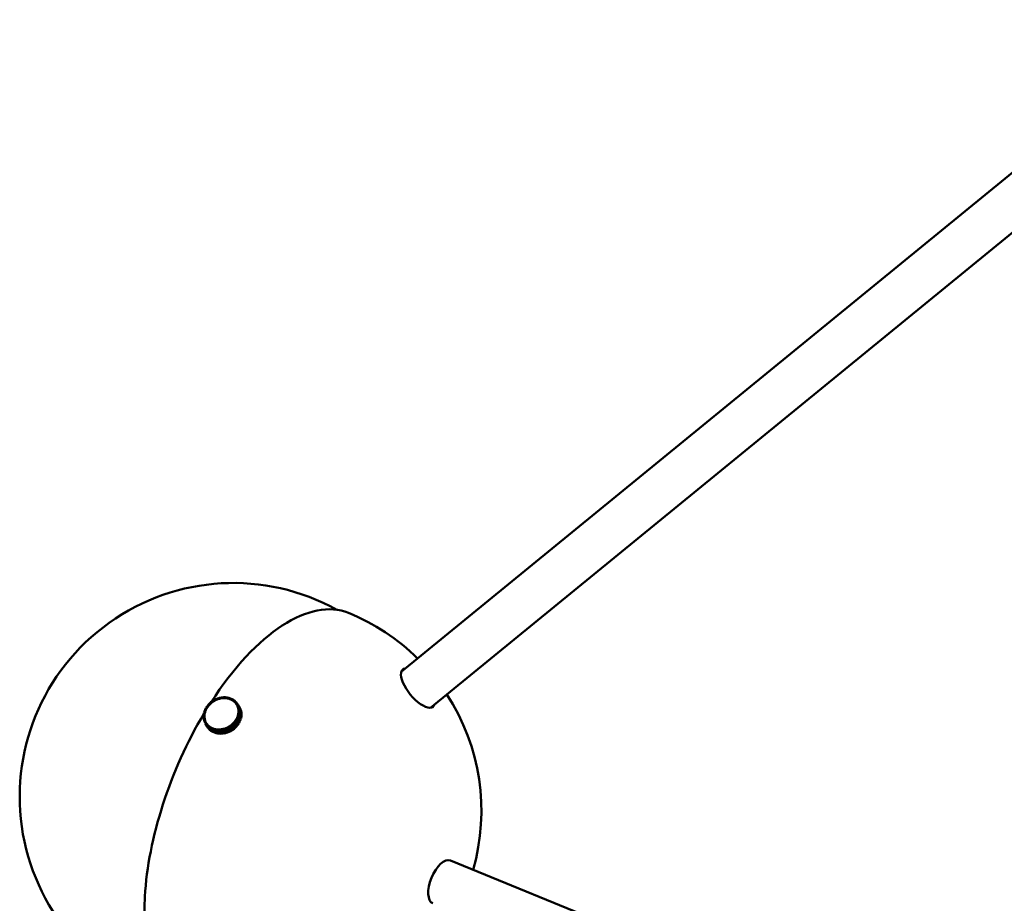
# Model space of a CAD drawing. Header units: millimetres. Extents: x 734 to 2864, y 389 to 1965.
# Tile 4 of 23: x 735 to 1012, y 1162 to 1410. Entities that reach past the tile are written whole.
import ezdxf

# ---------------------------------------------------------------- set-up
doc = ezdxf.new("R2010")
doc.units = ezdxf.units.MM
doc.header["$LTSCALE"] = 11
doc.layers.add('Widoczne (ISO)', color=7, linetype='Continuous', lineweight=50)

msp = doc.modelspace()

# ---------------------------------------------------------------- linework, layer by layer
at = {"layer": 'Widoczne (ISO)'}
for p, q in [((1066.36, 1410.21), (842.17, 1227.17)), ((1074.58, 1400.14), (850.39, 1217.1)), ((790.16, 1219.53), (790.62, 1219.71)), ((790.22, 1219.33), (790.16, 1219.53)), ((790.62, 1219.71), (790.69, 1219.6)), ((790.68, 1219.51), (790.62, 1219.71)), ((790.67, 1219.73), (791.14, 1219.87)), ((790.7, 1219.52), (790.67, 1219.73)), ((790.7, 1219.52), (790.94, 1219.59)), ((790.71, 1219.52), (790.7, 1219.52)), ((790.94, 1219.59), (791.18, 1219.66)), ((791.14, 1219.87), (791.19, 1219.78)), ((791.18, 1219.66), (791.14, 1219.87)), ((791.18, 1219.66), (791.18, 1219.66)), ((791.19, 1219.88), (791.66, 1219.98)), ((791.2, 1219.67), (791.19, 1219.88)), ((791.2, 1219.67), (791.44, 1219.71)), ((791.2, 1219.66), (791.2, 1219.67)), ((791.44, 1219.71), (791.68, 1219.76)), ((791.66, 1219.98), (791.71, 1219.9)), ((791.68, 1219.76), (791.66, 1219.98)), ((791.68, 1219.76), (791.68, 1219.76)), ((791.7, 1219.76), (791.71, 1219.98)), ((791.7, 1219.76), (791.94, 1219.79)), ((791.7, 1219.76), (791.7, 1219.76)), ((791.71, 1219.98), (792.19, 1220.03)), ((791.94, 1219.79), (792.18, 1219.81)), ((792.18, 1219.81), (792.19, 1220.03)), ((792.18, 1219.81), (792.18, 1219.81)), ((792.19, 1220.03), (792.23, 1219.97)), ((792.2, 1219.81), (792.24, 1220.04)), ((792.2, 1219.81), (792.44, 1219.82)), ((792.2, 1219.81), (792.2, 1219.81)), ((792.24, 1220.04), (792.71, 1220.04)), ((792.44, 1219.82), (792.67, 1219.82)), ((792.67, 1219.82), (792.71, 1220.04)), ((792.67, 1219.82), (792.68, 1219.81)), ((792.7, 1219.82), (792.76, 1220.04)), ((792.7, 1219.82), (792.93, 1219.8)), ((792.7, 1219.81), (792.7, 1219.82)), ((792.71, 1220.04), (792.74, 1219.99)), ((792.76, 1220.04), (793.22, 1219.99)), ((792.93, 1219.8), (793.16, 1219.77)), ((793.16, 1219.77), (793.22, 1219.99)), ((793.16, 1219.77), (793.16, 1219.77)), ((793.18, 1219.77), (793.27, 1219.99)), ((793.18, 1219.77), (793.4, 1219.73)), ((793.18, 1219.76), (793.18, 1219.77)), ((793.22, 1219.99), (793.25, 1219.95)), ((793.27, 1219.99), (793.71, 1219.9)), ((793.4, 1219.73), (793.63, 1219.68)), ((793.63, 1219.68), (793.71, 1219.9)), ((793.63, 1219.68), (793.63, 1219.68)), ((793.65, 1219.68), (793.76, 1219.89)), ((793.65, 1219.68), (793.86, 1219.61)), ((793.65, 1219.67), (793.65, 1219.68)), ((793.71, 1219.9), (793.74, 1219.85)), ((793.76, 1219.89), (794.18, 1219.75)), ((793.86, 1219.61), (794.08, 1219.54)), ((794.08, 1219.54), (794.18, 1219.75)), ((794.08, 1219.54), (794.08, 1219.54)), ((794.1, 1219.54), (794.23, 1219.74)), ((794.1, 1219.54), (794.3, 1219.45)), ((794.1, 1219.53), (794.1, 1219.54)), ((794.18, 1219.75), (794.21, 1219.71)), ((794.23, 1219.74), (794.63, 1219.56)), ((794.5, 1219.36), (794.63, 1219.56)), ((794.52, 1219.35), (794.67, 1219.54)), ((794.63, 1219.56), (794.65, 1219.52)), ((794.67, 1219.54), (795.04, 1219.33)), ((787.11, 1216.59), (787.32, 1217.01)), ((787.54, 1216.95), (787.32, 1217.01)), ((787.35, 1217.06), (787.61, 1217.46)), ((787.55, 1216.97), (787.35, 1217.06)), ((787.39, 1217), (787.35, 1217.06)), ((787.43, 1216.74), (787.54, 1216.95)), ((787.54, 1216.95), (787.54, 1216.94)), ((787.55, 1216.97), (787.68, 1217.17)), ((787.55, 1216.96), (787.55, 1216.97)), ((787.81, 1217.37), (787.61, 1217.46)), ((787.64, 1217.5), (787.94, 1217.88)), ((787.82, 1217.39), (787.64, 1217.5)), ((787.68, 1217.43), (787.64, 1217.5)), ((787.68, 1217.17), (787.81, 1217.37)), ((787.81, 1217.37), (787.81, 1217.37)), ((787.82, 1217.39), (787.97, 1217.58)), ((787.83, 1217.39), (787.82, 1217.39)), ((788.12, 1217.77), (787.94, 1217.88)), ((787.97, 1217.92), (788.31, 1218.28)), ((788.14, 1217.79), (787.97, 1217.92)), ((788.02, 1217.83), (787.97, 1217.92)), ((787.97, 1217.58), (788.12, 1217.77)), ((788.12, 1217.77), (788.13, 1217.77)), ((788.14, 1217.79), (788.31, 1217.97)), ((788.14, 1217.79), (788.14, 1217.79)), ((788.48, 1218.15), (788.31, 1218.28)), ((788.31, 1217.97), (788.48, 1218.15)), ((788.34, 1218.31), (788.71, 1218.64)), ((788.49, 1218.17), (788.34, 1218.31)), ((788.41, 1218.2), (788.34, 1218.31)), ((788.48, 1218.15), (788.48, 1218.15)), ((788.49, 1218.17), (788.68, 1218.33)), ((788.5, 1218.16), (788.49, 1218.17)), ((788.68, 1218.33), (788.86, 1218.5)), ((788.86, 1218.5), (788.71, 1218.64)), ((788.75, 1218.68), (789.15, 1218.97)), ((788.88, 1218.51), (788.75, 1218.68)), ((788.86, 1218.51), (788.75, 1218.68)), ((788.86, 1218.5), (788.87, 1218.49)), ((788.88, 1218.51), (789.08, 1218.66)), ((788.89, 1218.51), (788.88, 1218.51)), ((789.08, 1218.66), (789.28, 1218.81)), ((789.28, 1218.81), (789.15, 1218.97)), ((789.19, 1219), (789.62, 1219.26)), ((789.3, 1218.82), (789.19, 1219)), ((789.31, 1218.82), (789.19, 1219)), ((789.28, 1218.81), (789.29, 1218.81)), ((789.3, 1218.82), (789.52, 1218.95)), ((789.31, 1218.82), (789.3, 1218.82)), ((789.52, 1218.95), (789.73, 1219.09)), ((789.73, 1219.09), (789.62, 1219.26)), ((789.66, 1219.29), (790.11, 1219.51)), ((789.75, 1219.1), (789.66, 1219.29)), ((789.73, 1219.09), (789.73, 1219.08)), ((789.75, 1219.1), (789.97, 1219.21)), ((789.75, 1219.09), (789.75, 1219.1)), ((789.97, 1219.21), (790.2, 1219.32)), ((790.11, 1219.51), (790.22, 1219.34)), ((790.2, 1219.32), (790.11, 1219.51)), ((790.2, 1219.32), (790.2, 1219.32)), ((790.22, 1219.33), (790.45, 1219.42)), ((790.22, 1219.33), (790.22, 1219.33)), ((790.45, 1219.42), (790.68, 1219.51)), ((790.68, 1219.51), (790.68, 1219.51)), ((794.3, 1219.45), (794.5, 1219.36)), ((794.5, 1219.36), (794.5, 1219.35)), ((794.52, 1219.35), (794.7, 1219.24)), ((794.52, 1219.34), (794.52, 1219.35)), ((794.7, 1219.24), (794.89, 1219.13)), ((794.89, 1219.13), (795.04, 1219.33)), ((794.89, 1219.13), (794.9, 1219.12)), ((794.91, 1219.12), (795.08, 1219.3)), ((794.91, 1219.12), (795.08, 1218.99)), ((794.91, 1219.11), (794.91, 1219.12)), ((795.04, 1219.33), (795.06, 1219.29)), ((795.08, 1219.3), (795.42, 1219.04)), ((795.08, 1218.99), (795.25, 1218.87)), ((795.25, 1218.87), (795.42, 1219.04)), ((795.25, 1218.87), (795.26, 1218.85)), ((795.26, 1218.85), (795.45, 1219.02)), ((795.26, 1218.85), (795.41, 1218.71)), ((795.27, 1218.83), (795.26, 1218.85)), ((795.41, 1218.71), (795.56, 1218.56)), ((795.42, 1219.04), (795.44, 1219.01)), ((795.45, 1219.02), (795.75, 1218.72)), ((795.56, 1218.56), (795.75, 1218.72)), ((795.56, 1218.56), (795.58, 1218.53)), ((795.58, 1218.54), (795.78, 1218.69)), ((795.58, 1218.54), (795.71, 1218.38)), ((795.6, 1218.52), (795.58, 1218.54)), ((795.71, 1218.38), (795.84, 1218.22)), ((795.75, 1218.72), (795.77, 1218.69)), ((795.78, 1218.69), (796.04, 1218.37)), ((795.84, 1218.22), (796.04, 1218.37)), ((795.84, 1218.22), (795.9, 1218.11)), ((795.85, 1218.2), (796.06, 1218.33)), ((795.85, 1218.2), (795.96, 1218.03)), ((795.93, 1218.07), (795.85, 1218.2)), ((795.96, 1218.03), (796.07, 1217.85)), ((795.97, 1218.02), (796.08, 1217.83)), ((796.04, 1218.37), (796.06, 1218.33)), ((796.06, 1218.33), (796.28, 1217.98)), ((796.07, 1217.85), (796.28, 1217.98)), ((796.07, 1217.85), (796.08, 1217.83)), ((796.08, 1217.83), (796.3, 1217.94)), ((796.08, 1217.83), (796.17, 1217.64)), ((796.17, 1217.64), (796.25, 1217.45)), ((796.25, 1217.45), (796.48, 1217.56)), ((796.25, 1217.45), (796.26, 1217.43)), ((796.26, 1217.43), (796.49, 1217.52)), ((796.26, 1217.43), (796.32, 1217.23)), ((796.28, 1217.98), (796.86, 1217.04)), ((796.88, 1217), (796.3, 1217.94)), ((796.3, 1217.94), (796.48, 1217.56)), ((796.32, 1217.23), (796.38, 1217.03)), ((796.38, 1217.03), (796.62, 1217.12)), ((796.38, 1217.03), (796.4, 1217.01)), ((796.39, 1217.01), (796.63, 1217.08)), ((796.39, 1217.01), (796.43, 1216.8)), ((796.43, 1216.8), (796.47, 1216.59)), ((796.48, 1217.56), (797.05, 1216.62)), ((797.07, 1216.58), (796.49, 1217.52)), ((796.49, 1217.52), (796.62, 1217.12)), ((796.62, 1217.12), (797.19, 1216.18)), ((797.2, 1216.14), (796.63, 1217.08)), ((796.63, 1217.08), (796.7, 1216.66)), ((796.86, 1217.03), (796.86, 1217.04)), ((797.05, 1216.62), (796.88, 1217)), ((786.67, 1214.67), (786.69, 1215.11)), ((786.91, 1214.69), (786.67, 1214.67)), ((786.69, 1214.63), (786.67, 1214.67)), ((786.91, 1214.67), (786.67, 1214.63)), ((786.7, 1214.19), (786.67, 1214.63)), ((786.93, 1215.13), (786.69, 1215.11)), ((786.7, 1215.15), (786.77, 1215.59)), ((786.93, 1215.15), (786.7, 1215.15)), ((786.72, 1215.11), (786.7, 1215.15)), ((786.93, 1214.24), (786.7, 1214.19)), ((786.94, 1214.22), (786.7, 1214.15)), ((786.72, 1214.16), (786.7, 1214.19)), ((786.78, 1213.73), (786.7, 1214.15)), ((787.01, 1215.59), (786.77, 1215.59)), ((786.78, 1215.64), (786.9, 1216.08)), ((787.01, 1215.62), (786.78, 1215.64)), ((786.81, 1215.59), (786.78, 1215.64)), ((787.14, 1216.05), (786.9, 1216.08)), ((786.91, 1214.69), (786.92, 1214.91)), ((786.91, 1214.68), (786.91, 1214.69)), ((786.91, 1214.67), (786.91, 1214.66)), ((786.92, 1214.46), (786.91, 1214.67)), ((786.92, 1216.12), (787.09, 1216.55)), ((787.14, 1216.08), (786.92, 1216.12)), ((786.95, 1216.07), (786.92, 1216.12)), ((786.92, 1214.91), (786.93, 1215.13)), ((786.93, 1214.24), (786.92, 1214.46)), ((786.93, 1215.15), (786.97, 1215.37)), ((786.94, 1215.15), (786.93, 1215.15)), ((786.93, 1215.13), (786.94, 1215.12)), ((786.94, 1214.23), (786.93, 1214.24)), ((786.94, 1214.22), (786.94, 1214.21)), ((786.97, 1214.01), (786.94, 1214.22)), ((786.97, 1215.37), (787.01, 1215.59)), ((787.01, 1213.8), (786.97, 1214.01)), ((787.01, 1215.62), (787.07, 1215.83)), ((787.02, 1215.61), (787.01, 1215.62)), ((787.01, 1215.59), (787.01, 1215.59)), ((787.07, 1215.83), (787.14, 1216.05)), ((787.31, 1216.51), (787.09, 1216.55)), ((787.32, 1216.53), (787.11, 1216.59)), ((787.14, 1216.54), (787.11, 1216.59)), ((787.14, 1216.08), (787.23, 1216.29)), ((787.15, 1216.07), (787.14, 1216.08)), ((787.14, 1216.05), (787.14, 1216.05)), ((787.23, 1216.29), (787.31, 1216.51)), ((787.31, 1216.51), (787.32, 1216.5)), ((787.32, 1216.53), (787.43, 1216.74)), ((787.33, 1216.52), (787.32, 1216.53)), ((795.97, 1214.08), (795.86, 1213.87)), ((796.08, 1214.29), (795.97, 1214.08)), ((796.08, 1214.29), (796.29, 1214.22)), ((796.29, 1214.22), (796.08, 1213.8)), ((796.17, 1214.52), (796.09, 1214.31)), ((796.09, 1214.31), (796.11, 1214.28)), ((796.09, 1214.31), (796.31, 1214.26)), ((796.26, 1214.74), (796.17, 1214.52)), ((796.26, 1214.74), (796.48, 1214.69)), ((796.33, 1214.98), (796.27, 1214.76)), ((796.27, 1214.76), (796.28, 1214.73)), ((796.27, 1214.76), (796.5, 1214.74)), ((796.87, 1213.28), (796.29, 1214.22)), ((796.48, 1214.69), (796.31, 1214.26)), ((796.31, 1214.26), (796.89, 1213.32)), ((796.39, 1215.2), (796.33, 1214.98)), ((796.43, 1215.44), (796.39, 1215.22)), ((796.39, 1215.22), (796.41, 1215.2)), ((796.39, 1215.22), (796.63, 1215.22)), ((796.39, 1215.2), (796.62, 1215.18)), ((796.47, 1215.66), (796.43, 1215.44)), ((796.47, 1216.59), (796.7, 1216.66)), ((796.47, 1216.57), (796.71, 1216.62)), ((796.47, 1216.59), (796.48, 1216.57)), ((796.47, 1216.57), (796.48, 1216.36)), ((796.48, 1215.9), (796.47, 1215.68)), ((796.47, 1215.68), (796.71, 1215.71)), ((796.47, 1215.68), (796.48, 1215.66)), ((796.47, 1215.66), (796.7, 1215.66)), ((796.48, 1216.36), (796.49, 1216.14)), ((796.49, 1216.12), (796.48, 1215.9)), ((797.06, 1213.75), (796.48, 1214.69)), ((796.49, 1216.14), (796.73, 1216.19)), ((796.49, 1216.12), (796.73, 1216.14)), ((796.49, 1216.14), (796.51, 1216.12)), ((796.62, 1215.18), (796.5, 1214.74)), ((796.5, 1214.74), (797.08, 1213.8)), ((797.2, 1214.23), (796.62, 1215.18)), ((796.7, 1215.66), (796.63, 1215.22)), ((796.63, 1215.22), (797.21, 1214.28)), ((796.7, 1216.66), (797.28, 1215.72)), ((797.28, 1214.72), (796.7, 1215.66)), ((797.28, 1215.68), (796.71, 1216.62)), ((796.71, 1216.62), (796.73, 1216.19)), ((796.73, 1216.14), (796.71, 1215.71)), ((796.71, 1215.71), (797.29, 1214.76)), ((796.73, 1216.19), (797.31, 1215.25)), ((797.31, 1215.2), (796.73, 1216.14)), ((797.05, 1216.62), (797.05, 1216.62)), ((797.19, 1216.18), (797.07, 1216.58)), ((797.08, 1213.8), (797.2, 1214.23)), ((797.17, 1214.28), (797.21, 1214.28)), ((797.18, 1216.17), (797.19, 1216.18)), ((797.28, 1215.72), (797.2, 1216.14)), ((797.21, 1214.28), (797.28, 1214.72)), ((797.26, 1215.71), (797.28, 1215.72)), ((797.26, 1214.76), (797.29, 1214.76)), ((797.31, 1215.25), (797.28, 1215.68)), ((797.29, 1215.24), (797.31, 1215.25)), ((797.29, 1214.76), (797.31, 1215.2)), ((787.01, 1213.8), (786.78, 1213.73)), ((786.8, 1213.7), (786.78, 1213.73)), ((787.02, 1213.78), (786.79, 1213.69)), ((786.91, 1213.29), (786.79, 1213.69)), ((787.14, 1213.38), (786.91, 1213.29)), ((786.93, 1213.26), (786.91, 1213.29)), ((787.15, 1213.36), (786.93, 1213.25)), ((787.1, 1212.87), (786.93, 1213.25)), ((787.02, 1213.79), (787.01, 1213.8)), ((787.02, 1213.78), (787.03, 1213.77)), ((787.08, 1213.58), (787.02, 1213.78)), ((787.14, 1213.38), (787.08, 1213.58)), ((787.32, 1212.98), (787.1, 1212.87)), ((787.12, 1212.84), (787.1, 1212.87)), ((787.33, 1212.97), (787.12, 1212.83)), ((787.12, 1212.83), (787.7, 1211.89)), ((787.34, 1212.48), (787.12, 1212.83)), ((787.16, 1213.35), (787.14, 1213.38)), ((787.15, 1213.36), (787.17, 1213.33)), ((787.24, 1213.17), (787.15, 1213.36)), ((787.32, 1212.98), (787.24, 1213.17)), ((787.4, 1212.86), (787.32, 1212.98)), ((787.44, 1212.79), (787.33, 1212.97)), ((787.55, 1212.61), (787.34, 1212.48)), ((787.92, 1211.54), (787.34, 1212.48)), ((787.56, 1212.59), (787.36, 1212.45)), ((787.36, 1212.45), (787.94, 1211.5)), ((787.62, 1212.12), (787.36, 1212.45)), ((787.44, 1212.8), (787.44, 1212.79)), ((787.55, 1212.61), (787.44, 1212.79)), ((787.56, 1212.59), (787.55, 1212.61)), ((787.69, 1212.43), (787.56, 1212.59)), ((787.82, 1212.27), (787.62, 1212.12)), ((788.2, 1211.18), (787.62, 1212.12)), ((787.84, 1212.25), (787.65, 1212.09)), ((787.65, 1212.09), (788.23, 1211.15)), ((787.95, 1211.8), (787.65, 1212.09)), ((787.82, 1212.27), (787.69, 1212.43)), ((787.7, 1211.89), (787.92, 1211.54)), ((787.83, 1212.25), (787.82, 1212.27)), ((787.99, 1212.11), (787.84, 1212.25)), ((787.92, 1211.54), (787.92, 1211.54)), ((787.94, 1211.5), (788.2, 1211.18)), ((788.14, 1211.96), (787.95, 1211.8)), ((788.53, 1210.85), (787.95, 1211.8)), ((788.14, 1211.96), (787.99, 1212.11)), ((788.16, 1211.95), (787.99, 1211.77)), ((787.99, 1211.77), (788.56, 1210.83)), ((788.33, 1211.51), (787.99, 1211.77)), ((788.15, 1211.94), (788.14, 1211.96)), ((788.33, 1211.82), (788.16, 1211.95)), ((788.5, 1211.69), (788.33, 1211.82)), ((788.5, 1211.69), (788.33, 1211.51)), ((788.9, 1210.57), (788.33, 1211.51)), ((788.51, 1211.68), (788.36, 1211.49)), ((788.36, 1211.49), (788.94, 1210.55)), ((788.73, 1211.27), (788.36, 1211.49)), ((788.51, 1211.67), (788.5, 1211.69)), ((788.7, 1211.57), (788.51, 1211.68)), ((788.89, 1211.46), (788.7, 1211.57)), ((788.89, 1211.46), (788.73, 1211.27)), ((789.31, 1210.33), (788.73, 1211.27)), ((788.9, 1211.45), (788.77, 1211.25)), ((788.77, 1211.25), (789.35, 1210.31)), ((789.18, 1211.07), (788.77, 1211.25)), ((788.9, 1211.44), (788.89, 1211.46)), ((789.1, 1211.37), (788.9, 1211.45)), ((789.31, 1211.28), (789.1, 1211.37)), ((789.31, 1211.28), (789.18, 1211.07)), ((789.33, 1211.27), (789.22, 1211.06)), ((789.32, 1211.26), (789.31, 1211.28)), ((789.54, 1211.2), (789.33, 1211.27)), ((792.46, 1211.22), (792.23, 1211.15)), ((792.7, 1211.29), (792.46, 1211.22)), ((792.75, 1211.21), (792.7, 1211.29)), ((792.7, 1211.29), (792.74, 1211.08)), ((792.95, 1211.39), (792.72, 1211.3)), ((792.72, 1211.3), (792.78, 1211.1)), ((793.25, 1211.28), (792.78, 1211.1)), ((793.18, 1211.48), (792.95, 1211.39)), ((793.29, 1211.32), (793.18, 1211.48)), ((793.18, 1211.48), (793.25, 1211.28)), ((793.43, 1211.6), (793.21, 1211.49)), ((793.21, 1211.49), (793.29, 1211.3)), ((793.82, 1210.34), (793.25, 1211.28)), ((793.74, 1211.53), (793.29, 1211.3)), ((793.29, 1211.3), (793.87, 1210.36)), ((793.65, 1211.72), (793.43, 1211.6)), ((794.23, 1210.77), (793.65, 1211.72)), ((793.65, 1211.72), (793.74, 1211.53)), ((793.89, 1211.86), (793.67, 1211.73)), ((793.67, 1211.73), (794.25, 1210.79)), ((793.67, 1211.73), (793.78, 1211.55)), ((794.32, 1210.58), (793.74, 1211.53)), ((794.21, 1211.81), (793.78, 1211.55)), ((793.78, 1211.55), (794.36, 1210.61)), ((794.1, 1211.99), (793.89, 1211.86)), ((794.1, 1211.99), (794.21, 1211.81)), ((794.32, 1212.15), (794.12, 1212)), ((794.12, 1212), (794.7, 1211.06)), ((794.12, 1212), (794.25, 1211.84)), ((794.79, 1210.87), (794.21, 1211.81)), ((794.65, 1212.14), (794.25, 1211.84)), ((794.25, 1211.84), (794.83, 1210.9)), ((794.52, 1212.3), (794.32, 1212.15)), ((794.52, 1212.3), (794.65, 1212.14)), ((794.72, 1212.48), (794.54, 1212.32)), ((794.54, 1212.32), (794.64, 1212.16)), ((794.54, 1212.32), (794.69, 1212.17)), ((795.23, 1211.2), (794.65, 1212.14)), ((795.06, 1212.5), (794.69, 1212.17)), ((794.69, 1212.17), (795.27, 1211.23)), ((794.91, 1212.65), (794.72, 1212.48)), ((794.91, 1212.65), (795.06, 1212.5)), ((795.1, 1212.84), (794.93, 1212.66)), ((794.93, 1212.66), (794.98, 1212.58)), ((794.93, 1212.66), (795.1, 1212.53)), ((795.64, 1211.56), (795.06, 1212.5)), ((795.26, 1213.02), (795.1, 1212.84)), ((795.43, 1212.89), (795.1, 1212.53)), ((795.1, 1212.53), (795.67, 1211.59)), ((795.12, 1211.37), (795.27, 1211.23)), ((795.26, 1213.02), (795.43, 1212.89)), ((795.27, 1211.23), (795.64, 1211.56)), ((795.43, 1213.23), (795.28, 1213.04)), ((795.28, 1213.04), (795.31, 1212.98)), ((795.28, 1213.04), (795.47, 1212.93)), ((795.58, 1213.42), (795.43, 1213.23)), ((796.01, 1211.95), (795.43, 1212.89)), ((795.77, 1213.31), (795.47, 1212.93)), ((795.47, 1212.93), (796.04, 1211.99)), ((795.57, 1211.67), (795.67, 1211.59)), ((795.58, 1213.42), (795.77, 1213.31)), ((795.72, 1213.64), (795.59, 1213.44)), ((795.59, 1213.44), (795.62, 1213.4)), ((795.59, 1213.44), (795.79, 1213.35)), ((795.67, 1211.59), (796.01, 1211.95)), ((795.85, 1213.85), (795.72, 1213.64)), ((796.34, 1212.37), (795.77, 1213.31)), ((796.05, 1213.76), (795.79, 1213.35)), ((795.79, 1213.35), (796.37, 1212.41)), ((795.85, 1213.85), (796.05, 1213.76)), ((795.86, 1213.87), (795.89, 1213.83)), ((795.86, 1213.87), (796.08, 1213.8)), ((795.96, 1212.04), (796.04, 1211.99)), ((796.04, 1211.99), (796.34, 1212.37)), ((796.63, 1212.81), (796.05, 1213.76)), ((796.08, 1213.8), (796.66, 1212.86)), ((796.3, 1212.44), (796.37, 1212.41)), ((796.37, 1212.41), (796.63, 1212.81)), ((796.59, 1212.88), (796.66, 1212.86)), ((796.66, 1212.86), (796.87, 1213.28)), ((796.84, 1213.33), (796.89, 1213.32)), ((796.89, 1213.32), (797.06, 1213.75)), ((797.03, 1213.8), (797.08, 1213.8)), ((788.21, 1211.18), (788.2, 1211.18)), ((788.23, 1211.15), (788.53, 1210.85)), ((788.54, 1210.86), (788.53, 1210.85)), ((788.56, 1210.83), (788.9, 1210.57)), ((788.92, 1210.58), (788.9, 1210.57)), ((788.94, 1210.55), (789.31, 1210.33)), ((789.75, 1210.13), (789.18, 1211.07)), ((789.22, 1211.06), (789.8, 1210.12)), ((789.64, 1210.93), (789.22, 1211.06)), ((789.33, 1210.35), (789.31, 1210.33)), ((789.35, 1210.31), (789.75, 1210.13)), ((789.75, 1211.14), (789.54, 1211.2)), ((789.75, 1211.14), (789.64, 1210.93)), ((790.22, 1209.98), (789.64, 1210.93)), ((789.77, 1211.13), (789.69, 1210.92)), ((789.69, 1210.92), (790.27, 1209.97)), ((790.14, 1210.83), (789.69, 1210.92)), ((789.77, 1211.11), (789.75, 1211.14)), ((789.77, 1210.16), (789.75, 1210.13)), ((790, 1211.09), (789.77, 1211.13)), ((789.8, 1210.12), (790.22, 1209.98)), ((790.22, 1211.04), (790, 1211.09)), ((790.22, 1211.04), (790.14, 1210.83)), ((790.71, 1209.88), (790.14, 1210.83)), ((790.24, 1211.04), (790.18, 1210.82)), ((790.18, 1210.82), (790.76, 1209.88)), ((790.64, 1210.78), (790.18, 1210.82)), ((790.24, 1211.02), (790.22, 1211.04)), ((790.24, 1210.02), (790.22, 1209.98)), ((790.47, 1211.02), (790.24, 1211.04)), ((790.27, 1209.97), (790.71, 1209.88)), ((790.71, 1211), (790.47, 1211.02)), ((790.71, 1211), (790.64, 1210.78)), ((791.22, 1209.83), (790.64, 1210.78)), ((790.73, 1211), (790.69, 1210.78)), ((790.69, 1210.78), (791.27, 1209.83)), ((791.16, 1210.78), (790.69, 1210.78)), ((790.72, 1210.97), (790.71, 1211)), ((790.73, 1209.93), (790.71, 1209.88)), ((790.97, 1211), (790.73, 1211)), ((790.76, 1209.88), (791.22, 1209.83)), ((791.2, 1211), (790.97, 1211)), ((791.2, 1211), (791.16, 1210.78)), ((791.74, 1209.84), (791.16, 1210.78)), ((791.22, 1210.96), (791.2, 1211)), ((791.22, 1211), (791.21, 1210.78)), ((791.69, 1210.83), (791.21, 1210.78)), ((791.21, 1210.78), (791.79, 1209.84)), ((791.46, 1211.02), (791.22, 1211)), ((791.24, 1209.89), (791.22, 1209.83)), ((791.27, 1209.83), (791.74, 1209.84)), ((791.7, 1211.05), (791.46, 1211.02)), ((791.7, 1211.05), (791.69, 1210.83)), ((792.27, 1209.89), (791.69, 1210.83)), ((791.73, 1211.01), (791.7, 1211.05)), ((791.96, 1211.1), (791.73, 1211.05)), ((791.73, 1211.05), (791.74, 1210.84)), ((792.22, 1210.93), (791.74, 1210.84)), ((791.74, 1210.84), (792.32, 1209.9)), ((791.75, 1209.9), (791.74, 1209.84)), ((791.79, 1209.84), (792.27, 1209.89)), ((792.2, 1211.15), (791.96, 1211.1)), ((792.24, 1211.09), (792.2, 1211.15)), ((792.2, 1211.15), (792.22, 1210.93)), ((792.79, 1209.99), (792.22, 1210.93)), ((792.23, 1211.15), (792.26, 1210.94)), ((792.74, 1211.08), (792.26, 1210.94)), ((792.26, 1210.94), (792.84, 1210)), ((792.27, 1209.97), (792.27, 1209.89)), ((792.32, 1209.9), (792.79, 1209.99)), ((793.31, 1210.14), (792.74, 1211.08)), ((792.78, 1211.1), (793.36, 1210.16)), ((792.79, 1210.09), (792.79, 1209.99)), ((792.84, 1210), (793.31, 1210.14)), ((793.29, 1210.27), (793.31, 1210.14)), ((793.36, 1210.16), (793.82, 1210.34)), ((793.76, 1210.53), (793.82, 1210.34)), ((793.87, 1210.36), (794.32, 1210.58)), ((794.23, 1210.77), (794.32, 1210.58)), ((794.25, 1210.79), (794.36, 1210.61)), ((794.36, 1210.61), (794.79, 1210.87)), ((794.7, 1211.06), (794.83, 1210.9)), ((794.83, 1210.9), (795.23, 1211.2)), ((855.98, 1174.27), (1011.56, 1110.75))]:
    msp.add_line(p, q, dxfattribs=at)
for centre, start, end in [((795.03, 1192.13), 60.9946, 254.5901), ((804.7, 1188.18), 45.4508, 67.7923), ((804.7, 1188.18), 344.0116, 33.0123)]:
    msp.add_arc(centre, 60, start, end, dxfattribs=at)
for centre, major_axis, ratio, start_param, end_param in [((804.7, 1188.18), (22.68, 55.55), 0.471405, 0, 1.191011), ((846.86, 1222.6), (4.27, -5.23), 0.408248, 2.86858, 6.556198), ((791.7, 1215.41), (4.26, 2.61), 0.833333, 1.258732, 1.363451), ((791.7, 1215.41), (4.26, 2.61), 0.833333, 1.154012, 1.258732), ((791.7, 1215.41), (4.26, 2.61), 0.833333, 1.049292, 1.154012), ((791.7, 1215.41), (4.26, 2.61), 0.833333, 0.944572, 1.049292), ((791.7, 1215.41), (4.26, 2.61), 0.833333, 0.839853, 0.944572), ((791.7, 1215.41), (4.26, 2.61), 0.833333, 0.735133, 0.839853), ((791.7, 1215.41), (4.26, 2.61), 0.833333, 0.630413, 0.735133), ((791.7, 1215.41), (4.26, 2.61), 0.833333, 0.525693, 0.630413), ((791.7, 1215.41), (4.26, 2.61), 0.833333, 2.09649, 2.201209), ((791.7, 1215.41), (4.26, 2.61), 0.833333, 1.99177, 2.09649), ((791.7, 1215.41), (4.26, 2.61), 0.833333, 1.88705, 1.99177), ((791.7, 1215.41), (4.26, 2.61), 0.833333, 1.78233, 1.88705), ((791.7, 1215.41), (4.26, 2.61), 0.833333, 1.677611, 1.78233), ((804.7, 1188.18), (22.68, 55.55), 0.471405, 1.191867, 1.192683), ((791.7, 1215.41), (4.26, 2.61), 0.833333, 1.572891, 1.677611), ((791.7, 1215.41), (4.26, 2.61), 0.833333, 1.468171, 1.572891), ((791.7, 1215.41), (4.26, 2.61), 0.833333, 1.363451, 1.468171), ((791.7, 1215.41), (4.26, 2.61), 0.833333, 0.420974, 0.525693), ((791.7, 1215.41), (4.26, 2.61), 0.833333, 0.316254, 0.420974), ((791.7, 1215.41), (4.26, 2.61), 0.833333, 0.211534, 0.316254), ((791.7, 1215.41), (4.26, 2.61), 0.833333, 0.106814, 0.211534), ((791.7, 1215.41), (4.26, 2.61), 0.833333, 0.002095, 0.106814), ((791.7, 1215.41), (4.26, 2.61), 0.833333, 6.18056, 6.28528), ((791.7, 1215.41), (4.26, 2.61), 0.833333, 6.07584, 6.18056), ((791.7, 1215.41), (4.26, 2.61), 0.833333, 5.971121, 6.07584), ((791.7, 1215.41), (4.26, 2.61), 0.833333, 5.866401, 5.971121), ((804.7, 1188.18), (-22.68, -55.55), 0.471405, 4.400358, 6.283185), ((791.7, 1215.41), (4.26, 2.61), 0.833333, 2.620088, 2.724808), ((791.7, 1215.41), (4.26, 2.61), 0.833333, 2.515369, 2.620088), ((791.7, 1215.41), (-4.26, -2.61), 0.833333, 5.866401, 5.971121), ((791.7, 1215.41), (4.26, 2.61), 0.833333, 2.410649, 2.515369), ((791.7, 1215.41), (-4.26, -2.61), 0.833333, 5.971121, 6.07584), ((791.7, 1215.41), (4.26, 2.61), 0.833333, 2.305929, 2.410649), ((791.7, 1215.41), (4.26, 2.61), 0.833333, 2.201209, 2.305929), ((791.7, 1215.41), (-4.26, -2.61), 0.833333, 2.09649, 2.201209), ((791.7, 1215.41), (-4.26, -2.61), 0.833333, 2.201209, 2.305929), ((791.7, 1215.41), (-4.26, -2.61), 0.833333, 2.305929, 2.410649), ((791.7, 1215.41), (-4.26, -2.61), 0.833333, 2.410649, 2.515369), ((791.7, 1215.41), (-4.26, -2.61), 0.833333, 2.515369, 2.620088), ((791.7, 1215.41), (-4.26, -2.61), 0.833333, 2.620088, 2.724808), ((791.7, 1215.41), (-4.26, -2.61), 0.833333, 6.07584, 6.18056), ((791.7, 1215.41), (-4.26, -2.61), 0.833333, 6.18056, 6.28528), ((791.7, 1215.41), (-4.26, -2.61), 0.833333, 0.002095, 0.106814), ((791.7, 1215.41), (-4.26, -2.61), 0.833333, 0.106814, 0.211534), ((791.7, 1215.41), (-4.26, -2.61), 0.833333, 0.211534, 0.316254), ((791.7, 1215.41), (-4.26, -2.61), 0.833333, 0.316254, 0.420974), ((791.7, 1215.41), (-4.26, -2.61), 0.833333, 0.420974, 0.525693), ((791.7, 1215.41), (-4.26, -2.61), 0.833333, 0.525693, 0.630413), ((791.7, 1215.41), (-4.26, -2.61), 0.833333, 1.154012, 1.258732), ((791.7, 1215.41), (-4.26, -2.61), 0.833333, 1.258732, 1.363451), ((791.7, 1215.41), (-4.26, -2.61), 0.833333, 1.363451, 1.468171), ((791.7, 1215.41), (-4.26, -2.61), 0.833333, 1.468171, 1.572891), ((791.7, 1215.41), (-4.26, -2.61), 0.833333, 1.572891, 1.677611), ((791.7, 1215.41), (-4.26, -2.61), 0.833333, 1.677611, 1.78233), ((791.7, 1215.41), (-4.26, -2.61), 0.833333, 1.78233, 1.88705), ((791.7, 1215.41), (-4.26, -2.61), 0.833333, 1.88705, 1.99177), ((791.7, 1215.41), (-4.26, -2.61), 0.833333, 1.99177, 2.09649), ((791.7, 1215.41), (-4.26, -2.61), 0.833333, 0.630413, 0.735133), ((791.7, 1215.41), (-4.26, -2.61), 0.833333, 0.735133, 0.839853), ((791.7, 1215.41), (-4.26, -2.61), 0.833333, 0.839853, 0.944572), ((791.7, 1215.41), (-4.26, -2.61), 0.833333, 0.944572, 1.049292), ((791.7, 1215.41), (-4.26, -2.61), 0.833333, 1.049292, 1.154012), ((792.28, 1214.46), (-4.26, -2.61), 0.833333, 1.518064, 1.522873), ((792.28, 1214.46), (-4.26, -2.61), 0.833333, 1.623019, 1.627723), ((853.52, 1168.25), (-2.46, -6.02), 0.471405, 3.141593, 6.283185)]:
    msp.add_ellipse(centre, major_axis=major_axis, ratio=ratio, start_param=start_param, end_param=end_param, dxfattribs=at)

doc.saveas('drawing.dxf')
